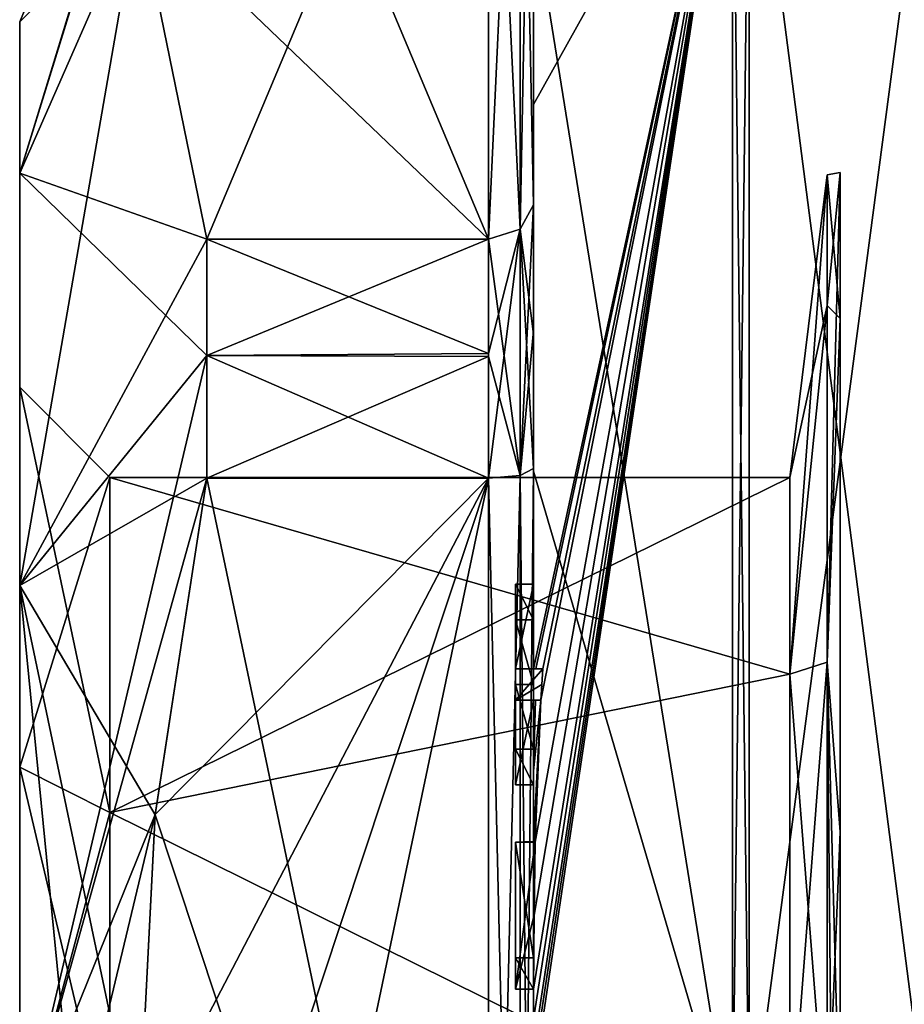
# Model space of a CAD drawing. Extents: x -23 to 470, y -2000 to 0.
# Tile 11 of 246: x -10 to 0, y -1970 to -1959. Entities that reach past the tile are written whole.
import ezdxf

# ---------------------------------------------------------------- set-up
doc = ezdxf.new("R2010")
doc.units = 0
doc.header["$LTSCALE"] = 68.916985
for name, color, linetype in [('1213', 7, 'CONTINUOUS'), ('1214', 7, 'CONTINUOUS'), ('1217', 7, 'CONTINUOUS'), ('1218', 7, 'CONTINUOUS'), ('1219', 7, 'CONTINUOUS'), ('1220', 7, 'CONTINUOUS'), ('1225', 7, 'CONTINUOUS'), ('1226', 7, 'CONTINUOUS'), ('1227', 7, 'CONTINUOUS'), ('1228', 7, 'CONTINUOUS'), ('1229', 7, 'CONTINUOUS'), ('1233', 7, 'CONTINUOUS'), ('1234', 7, 'CONTINUOUS'), ('1236', 7, 'CONTINUOUS'), ('1237', 7, 'CONTINUOUS'), ('1238', 7, 'CONTINUOUS'), ('1239', 7, 'CONTINUOUS'), ('1240', 7, 'CONTINUOUS'), ('1271', 7, 'CONTINUOUS'), ('1277', 7, 'CONTINUOUS'), ('1278', 7, 'CONTINUOUS'), ('1279', 7, 'CONTINUOUS'), ('1280', 7, 'CONTINUOUS'), ('1298', 7, 'CONTINUOUS'), ('1299', 7, 'CONTINUOUS'), ('1300', 7, 'CONTINUOUS'), ('1301', 7, 'CONTINUOUS'), ('1304', 7, 'CONTINUOUS'), ('1339', 7, 'CONTINUOUS'), ('1340', 7, 'CONTINUOUS'), ('1341', 7, 'CONTINUOUS'), ('1342', 7, 'CONTINUOUS'), ('1343', 7, 'CONTINUOUS'), ('1344', 7, 'CONTINUOUS'), ('1345', 7, 'CONTINUOUS'), ('1346', 7, 'CONTINUOUS'), ('1347', 7, 'CONTINUOUS'), ('1348', 7, 'CONTINUOUS'), ('1349', 7, 'CONTINUOUS'), ('1395', 7, 'CONTINUOUS'), ('1396', 7, 'CONTINUOUS'), ('1400', 7, 'CONTINUOUS'), ('1402', 7, 'CONTINUOUS')]:
    doc.layers.add(name, color=color, linetype=linetype)

msp = doc.modelspace()

# ---------------------------------------------------------------- linework, layer by layer
at = {"layer": '1213', "linetype": 'CONTINUOUS'}
for points in [[(-10.1, -1963.55), (-10.1, -1967.763, 7.311), (-10.1, -1959.5), (-10.1, -1963.55)], [(-10.1, -1961.175, -6.249), (-10.1, -1963.55), (-10.1, -1959.5), (-10.1, -1961.175, -6.249)], [(-10.1, -1959.5), (-10.1, -1967.763, 7.311), (-10.1, -1961.175, 6.249), (-10.1, -1959.5)], [(-10.1, -1967.764, -7.311), (-10.1, -1963.55), (-10.1, -1961.175, -6.249), (-10.1, -1967.764, -7.311)], [(-10.1, -1965.751, -10.825), (-10.1, -1967.764, -7.311), (-10.1, -1961.175, -6.249), (-10.1, -1965.751, -10.825)], [(-10.1, -1967.763, 7.311), (-10.1, -1971.999, 8.45), (-10.1, -1961.175, 6.249), (-10.1, -1967.763, 7.311)], [(-10.1, -1961.175, 6.249), (-10.1, -1971.999, 8.45), (-10.1, -1978.249, 10.825), (-10.1, -1961.175, 6.249)], [(-10.1, -1965.751, 10.825), (-10.1, -1961.175, 6.249), (-10.1, -1978.249, 10.825), (-10.1, -1965.751, 10.825)], [(-10.1, -1972.001, -8.45), (-10.1, -1967.764, -7.311), (-10.1, -1965.751, -10.825), (-10.1, -1972.001, -8.45)], [(-10.1, -1972.001, -8.45), (-10.1, -1965.751, -10.825), (-10.1, -1982.825, -6.249), (-10.1, -1972.001, -8.45)], [(-10.1, -1965.751, -10.825), (-10.1, -1972, -12.5), (-10.1, -1978.249, -10.825), (-10.1, -1965.751, -10.825)], [(-10.1, -1982.825, -6.249), (-10.1, -1965.751, -10.825), (-10.1, -1978.249, -10.825), (-10.1, -1982.825, -6.249)], [(-10.1, -1972, 12.5), (-10.1, -1965.751, 10.825), (-10.1, -1978.249, 10.825), (-10.1, -1972, 12.5)]]:
    msp.add_3dface(points, dxfattribs=at)
at = {"layer": '1214', "linetype": 'CONTINUOUS'}
for points in [[(-8.023, -1964.56, -15.95), (-4.9, -1979.44, -15.95), (-8.598, -1968.292, -15.95), (-8.023, -1964.56, -15.95)], [(-4.9, -1964.56, -15.95), (-4.9, -1979.44, -15.95), (-8.023, -1964.56, -15.95), (-4.9, -1964.56, -15.95)], [(-8.598, -1968.292, -15.95), (-4.9, -1979.44, -15.95), (-8.786, -1972, -15.95), (-8.598, -1968.292, -15.95)]]:
    msp.add_3dface(points, dxfattribs=at)
at = {"layer": '1217', "linetype": 'CONTINUOUS'}
for points in [[(-8.598, -1975.708, 15.95), (-4.9, -1964.56, 15.95), (-8.786, -1972, 15.95), (-8.598, -1975.708, 15.95)], [(-8.786, -1972, 15.95), (-4.9, -1964.56, 15.95), (-8.598, -1968.29, 15.95), (-8.786, -1972, 15.95)], [(-8.023, -1979.44, 15.95), (-4.9, -1964.56, 15.95), (-8.598, -1975.708, 15.95), (-8.023, -1979.44, 15.95)], [(-8.598, -1968.29, 15.95), (-4.9, -1964.56, 15.95), (-8.023, -1964.56, 15.95), (-8.598, -1968.29, 15.95)], [(-4.9, -1979.44, 15.95), (-4.9, -1964.56, 15.95), (-8.023, -1979.44, 15.95), (-4.9, -1979.44, 15.95)]]:
    msp.add_3dface(points, dxfattribs=at)
at = {"layer": '1218', "linetype": 'CONTINUOUS'}
for points in [[(-8.023, -1961.907, 14.418), (-4.9, -1954.467, 1.532), (-8.786, -1958.187, 7.975), (-8.023, -1961.907, 14.418)], [(-4.9, -1961.907, 14.418), (-4.9, -1954.467, 1.532), (-8.023, -1961.907, 14.418), (-4.9, -1961.907, 14.418)]]:
    msp.add_3dface(points, dxfattribs=at)
at = {"layer": '1219', "linetype": 'CONTINUOUS'}
for points in [[(-8.023, -1954.467, -1.532), (-4.9, -1961.907, -14.418), (-8.786, -1958.187, -7.975), (-8.023, -1954.467, -1.532)], [(-4.9, -1954.467, -1.532), (-4.9, -1961.907, -14.418), (-8.023, -1954.467, -1.532), (-4.9, -1954.467, -1.532)], [(-8.786, -1958.187, -7.975), (-4.9, -1961.907, -14.418), (-8.023, -1961.907, -14.418), (-8.786, -1958.187, -7.975)]]:
    msp.add_3dface(points, dxfattribs=at)
at = {"layer": '1220', "linetype": 'CONTINUOUS'}
for points in [[(-4.4, -1961.529, 14.764), (-4.4, -1957.915, 8.604), (-4.4, -1953.979, 1.686), (-4.4, -1961.529, 14.764)], [(-4.4, -1953.979, -1.686), (-4.4, -1958.278, -13.855), (-4.4, -1961.529, -14.764), (-4.4, -1953.979, -1.686)], [(-4.4, -1955.635, 10.603), (-4.4, -1958.211, 9.116), (-4.4, -1960.414, 15.685), (-4.4, -1955.635, 10.603)], [(-4.4, -1958.211, 9.116), (-4.4, -1957.915, 8.604), (-4.4, -1961.529, 14.764), (-4.4, -1958.211, 9.116)], [(-4.4, -1960.414, 15.685), (-4.4, -1958.211, 9.116), (-4.4, -1961.529, 14.764), (-4.4, -1960.414, 15.685)], [(-4.4, -1958.278, -13.855), (-4.4, -1964.48, -17.992), (-4.4, -1961.529, -14.764), (-4.4, -1958.278, -13.855)], [(-4.4, -1966.674, 18.759), (-4.4, -1960.414, 15.685), (-4.4, -1966.674, 18.216), (-4.4, -1966.674, 18.759)], [(-4.4, -1966.674, 18.216), (-4.4, -1960.414, 15.685), (-4.4, -1964.45, 16.45), (-4.4, -1966.674, 18.216)], [(-4.4, -1964.45, 16.45), (-4.4, -1960.414, 15.685), (-4.4, -1962.961, 15.681), (-4.4, -1964.45, 16.45)], [(-4.4, -1962.961, 15.681), (-4.4, -1960.414, 15.685), (-4.4, -1961.529, 14.764), (-4.4, -1962.961, 15.681)], [(-4.4, -1961.529, -14.764), (-4.4, -1964.48, -17.992), (-4.4, -1962.921, -15.658), (-4.4, -1961.529, -14.764)], [(-4.4, -1962.921, -15.658), (-4.4, -1964.48, -17.992), (-4.4, -1964.45, -16.45), (-4.4, -1962.921, -15.658)], [(-4.4, -1965.736, 16.5), (-4.4, -1966.674, 18.216), (-4.4, -1964.45, 16.45), (-4.4, -1965.736, 16.5)], [(-4.4, -1979.55, 16.45), (-4.4, -1965.736, 16.5), (-4.4, -1964.45, 16.45), (-4.4, -1979.55, 16.45)], [(-4.4, -1970.85, -16.5), (-4.4, -1973.051, -16.5), (-4.4, -1964.45, -16.45), (-4.4, -1970.85, -16.5)], [(-4.4, -1964.45, -16.45), (-4.4, -1973.051, -16.5), (-4.4, -1979.55, -16.45), (-4.4, -1964.45, -16.45)], [(-4.4, -1970.85, -16.783), (-4.4, -1970.85, -16.5), (-4.4, -1964.45, -16.45), (-4.4, -1970.85, -16.783)], [(-4.4, -1964.48, -17.992), (-4.4, -1970.85, -16.783), (-4.4, -1964.45, -16.45), (-4.4, -1964.48, -17.992)], [(-4.4, -1971.779, -19.499), (-4.4, -1970.85, -16.783), (-4.4, -1964.48, -17.992), (-4.4, -1971.779, -19.499)], [(-4.4, -1966.13, 16.5), (-4.4, -1965.736, 16.5), (-4.4, -1979.55, 16.45), (-4.4, -1966.13, 16.5)], [(-4.4, -1966.848, 17.85), (-4.4, -1966.13, 16.5), (-4.4, -1967.565, 16.5), (-4.4, -1966.848, 17.85)], [(-4.4, -1967.565, 16.5), (-4.4, -1966.13, 16.5), (-4.4, -1979.55, 16.45), (-4.4, -1967.565, 16.5)], [(-4.4, -1967.021, 18.216), (-4.4, -1967.958, 16.5), (-4.4, -1967.021, 18.854), (-4.4, -1967.021, 18.216)], [(-4.4, -1967.021, 18.854), (-4.4, -1967.958, 16.5), (-4.4, -1967.804, 19.043), (-4.4, -1967.021, 18.854)], [(-4.4, -1967.958, 16.5), (-4.4, -1967.565, 16.5), (-4.4, -1979.55, 16.45), (-4.4, -1967.958, 16.5)], [(-4.4, -1967.804, 19.043), (-4.4, -1967.958, 16.5), (-4.4, -1968.587, 19.196), (-4.4, -1967.804, 19.043)], [(-4.4, -1968.587, 19.196), (-4.4, -1967.958, 16.5), (-4.4, -1969.878, 16.5), (-4.4, -1968.587, 19.196)], [(-4.4, -1969.878, 16.5), (-4.4, -1967.958, 16.5), (-4.4, -1979.55, 16.45), (-4.4, -1969.878, 16.5)], [(-4.4, -1969.878, 19.196), (-4.4, -1968.587, 19.196), (-4.4, -1969.878, 16.5), (-4.4, -1969.878, 19.196)], [(-4.4, -1970.227, 16.5), (-4.4, -1969.878, 16.5), (-4.4, -1979.55, 16.45), (-4.4, -1970.227, 16.5)], [(-4.4, -1970.227, 19.419), (-4.4, -1970.227, 16.5), (-4.4, -1971.864, 16.5), (-4.4, -1970.227, 19.419)], [(-4.4, -1971.864, 16.5), (-4.4, -1970.227, 16.5), (-4.4, -1979.55, 16.45), (-4.4, -1971.864, 16.5)], [(-4.4, -1970.56, 19.447), (-4.4, -1970.227, 19.419), (-4.4, -1971.864, 16.5), (-4.4, -1970.56, 19.447)]]:
    msp.add_3dface(points, dxfattribs=at)
at = {"layer": '1225', "linetype": 'CONTINUOUS'}
for points in [[(-2.195, -1972, -21.983), (-4.4, -1958.278, -13.855), (-2.195, -1956.456, -15.544), (-2.195, -1972, -21.983)], [(-4.4, -1964.48, -17.992), (-4.4, -1958.278, -13.855), (-2.195, -1972, -21.983), (-4.4, -1964.48, -17.992)], [(-4.4, -1971.779, -19.499), (-4.4, -1964.48, -17.992), (-2.195, -1972, -21.983), (-4.4, -1971.779, -19.499)]]:
    msp.add_3dface(points, dxfattribs=at)
at = {"layer": '1226', "linetype": 'CONTINUOUS'}
for points in [[(-4.4, -1955.635, 10.603), (-4.4, -1960.414, 15.685), (-2.195, -1956.456, 15.544), (-4.4, -1955.635, 10.603)], [(-4.4, -1960.414, 15.685), (-4.4, -1966.674, 18.759), (-2.195, -1956.456, 15.544), (-4.4, -1960.414, 15.685)], [(-2.195, -1956.456, 15.544), (-4.4, -1966.674, 18.759), (-4.374, -1966.674, 19.134), (-2.195, -1956.456, 15.544)], [(-2.195, -1956.456, 15.544), (-4.4, -1970.56, 19.447), (-4.4, -1970.884, 19.5), (-2.195, -1956.456, 15.544)], [(-4.4, -1970.56, 19.447), (-2.195, -1956.456, 15.544), (-4.399, -1970.227, 19.5), (-4.4, -1970.56, 19.447)], [(-2.195, -1972, 21.983), (-2.195, -1956.456, 15.544), (-4.4, -1971.249, 19.5), (-2.195, -1972, 21.983)], [(-4.4, -1971.249, 19.5), (-2.195, -1956.456, 15.544), (-4.4, -1971.067, 19.5), (-4.4, -1971.249, 19.5)], [(-4.4, -1971.067, 19.5), (-2.195, -1956.456, 15.544), (-4.4, -1970.884, 19.5), (-4.4, -1971.067, 19.5)], [(-4.399, -1970.227, 19.5), (-2.195, -1956.456, 15.544), (-4.394, -1969.404, 19.5), (-4.399, -1970.227, 19.5)], [(-4.394, -1969.404, 19.5), (-2.195, -1956.456, 15.544), (-4.383, -1968.594, 19.5), (-4.394, -1969.404, 19.5)], [(-4.383, -1968.594, 19.5), (-2.195, -1956.456, 15.544), (-4.32, -1967.021, 19.5), (-4.383, -1968.594, 19.5)], [(-4.296, -1966.674, 19.5), (-2.195, -1956.456, 15.544), (-4.374, -1966.674, 19.134), (-4.296, -1966.674, 19.5)], [(-4.32, -1967.021, 19.5), (-2.195, -1956.456, 15.544), (-4.296, -1966.674, 19.5), (-4.32, -1967.021, 19.5)], [(-4.309, -1966.846, 19.5), (-4.32, -1967.021, 19.5), (-4.296, -1966.674, 19.5), (-4.309, -1966.846, 19.5)], [(-4.4, -1967.021, 18.854), (-4.4, -1967.804, 19.043), (-4.38, -1967.021, 19.18), (-4.4, -1967.021, 18.854)], [(-4.4, -1967.804, 19.043), (-4.4, -1968.587, 19.196), (-4.32, -1967.021, 19.5), (-4.4, -1967.804, 19.043)], [(-4.38, -1967.021, 19.18), (-4.4, -1967.804, 19.043), (-4.32, -1967.021, 19.5), (-4.38, -1967.021, 19.18)], [(-4.4, -1968.587, 19.196), (-4.396, -1968.594, 19.349), (-4.32, -1967.021, 19.5), (-4.4, -1968.587, 19.196)], [(-4.396, -1968.594, 19.349), (-4.383, -1968.594, 19.5), (-4.32, -1967.021, 19.5), (-4.396, -1968.594, 19.349)], [(-4.4, -1970.227, 19.419), (-4.4, -1970.56, 19.447), (-4.4, -1970.227, 19.46), (-4.4, -1970.227, 19.419)], [(-4.4, -1970.227, 19.46), (-4.4, -1970.56, 19.447), (-4.399, -1970.227, 19.5), (-4.4, -1970.227, 19.46)]]:
    msp.add_3dface(points, dxfattribs=at)
at = {"layer": '1227', "linetype": 'CONTINUOUS'}
for points in [[(-2.009, -1972, 21.97), (0, -1956.837, 15.164), (-2.009, -1956.465, 15.535), (-2.009, -1972, 21.97)], [(0, -1972, 21.444), (0, -1956.837, 15.164), (-2.009, -1972, 21.97), (0, -1972, 21.444)]]:
    msp.add_3dface(points, dxfattribs=at)
at = {"layer": '1228', "linetype": 'CONTINUOUS'}
for points in [[(0, -1956.837, -15.164), (0, -1972, -21.444), (-2.009, -1956.465, -15.535), (0, -1956.837, -15.164)], [(-2.009, -1956.465, -15.535), (0, -1972, -21.444), (-2.009, -1972, -21.97), (-2.009, -1956.465, -15.535)]]:
    msp.add_3dface(points, dxfattribs=at)
at = {"layer": '1229', "linetype": 'CONTINUOUS'}
for points in [[(-1.556, -1964.55), (-1.556, -1966.732, -5.268), (-1.144, -1961.195, 0), (-1.556, -1964.55)], [(-1.144, -1962.643, 5.402), (-1.556, -1964.55), (-1.144, -1961.195, 0), (-1.144, -1962.643, 5.402)], [(-1.144, -1961.195, 0), (-1.556, -1966.732, -5.268), (-1.144, -1962.643, -5.402), (-1.144, -1961.195, 0)], [(-1.556, -1966.732, 5.268), (-1.556, -1964.55), (-1.144, -1962.643, 5.402), (-1.556, -1966.732, 5.268)], [(-1.144, -1962.643, -5.402), (-1.556, -1966.732, -5.268), (-1.144, -1966.598, -9.357), (-1.144, -1962.643, -5.402)], [(-1.144, -1966.598, 9.357), (-1.556, -1966.732, 5.268), (-1.144, -1962.643, 5.402), (-1.144, -1966.598, 9.357)], [(-1.556, -1966.732, -5.268), (-1.556, -1972, -7.45), (-1.144, -1966.598, -9.357), (-1.556, -1966.732, -5.268)], [(-1.556, -1972, -7.45), (-1.144, -1972, -10.805), (-1.144, -1966.598, -9.357), (-1.556, -1972, -7.45)], [(-1.144, -1972, 10.805), (-1.556, -1966.732, 5.268), (-1.144, -1966.598, 9.357), (-1.144, -1972, 10.805)], [(-1.556, -1972, 7.45), (-1.556, -1966.732, 5.268), (-1.144, -1972, 10.805), (-1.556, -1972, 7.45)]]:
    msp.add_3dface(points, dxfattribs=at)
at = {"layer": '1233', "linetype": 'CONTINUOUS'}
for points in [[(-2.195, -1972, -21.983), (-2.195, -1956.456, -15.544), (-2.009, -1972, -21.97), (-2.195, -1972, -21.983)], [(-2.195, -1956.456, -15.544), (-2.009, -1956.465, -15.535), (-2.009, -1972, -21.97), (-2.195, -1956.456, -15.544)]]:
    msp.add_3dface(points, dxfattribs=at)
at = {"layer": '1234', "linetype": 'CONTINUOUS'}
for points in [[(-2.195, -1956.456, 15.544), (-2.195, -1972, 21.983), (-2.009, -1956.465, 15.535), (-2.195, -1956.456, 15.544)], [(-2.195, -1972, 21.983), (-2.009, -1972, 21.97), (-2.009, -1956.465, 15.535), (-2.195, -1972, 21.983)]]:
    msp.add_3dface(points, dxfattribs=at)
at = {"layer": '1236', "linetype": 'CONTINUOUS'}
for points in [[(-10.1, -1959.5), (-10.1, -1961.175, 6.249), (-8.023, -1954.4), (-10.1, -1959.5)], [(-8.023, -1954.467, -1.532), (-10.1, -1959.5), (-8.023, -1954.4), (-8.023, -1954.467, -1.532)], [(-10.1, -1961.175, 6.249), (-8.023, -1954.467, 1.532), (-8.023, -1954.4), (-10.1, -1961.175, 6.249)], [(-10.1, -1959.5), (-8.023, -1954.467, -1.532), (-8.786, -1958.187, -7.975), (-10.1, -1959.5)], [(-10.1, -1961.175, 6.249), (-8.786, -1958.187, 7.975), (-8.023, -1954.467, 1.532), (-10.1, -1961.175, 6.249)], [(-10.1, -1961.175, -6.249), (-10.1, -1959.5), (-8.786, -1958.187, -7.975), (-10.1, -1961.175, -6.249)], [(-10.1, -1961.175, -6.249), (-8.786, -1958.187, -7.975), (-8.023, -1961.907, -14.418), (-10.1, -1961.175, -6.249)], [(-10.1, -1961.175, 6.249), (-10.1, -1965.751, 10.825), (-8.786, -1958.187, 7.975), (-10.1, -1961.175, 6.249)], [(-10.1, -1965.751, 10.825), (-8.023, -1961.907, 14.418), (-8.786, -1958.187, 7.975), (-10.1, -1965.751, 10.825)], [(-10.1, -1965.751, -10.825), (-10.1, -1961.175, -6.249), (-8.023, -1963.2, -15.242), (-10.1, -1965.751, -10.825)], [(-10.1, -1961.175, -6.249), (-8.023, -1961.907, -14.418), (-8.023, -1963.2, -15.242), (-10.1, -1961.175, -6.249)], [(-8.023, -1961.907, 14.418), (-10.1, -1965.751, 10.825), (-8.023, -1963.2, 15.242), (-8.023, -1961.907, 14.418)], [(-8.023, -1964.56, -15.95), (-10.1, -1965.751, -10.825), (-8.023, -1963.2, -15.242), (-8.023, -1964.56, -15.95)], [(-10.1, -1965.751, 10.825), (-10.1, -1972, 12.5), (-8.023, -1963.2, 15.242), (-10.1, -1965.751, 10.825)], [(-10.1, -1972, 12.5), (-8.023, -1964.56, 15.95), (-8.023, -1963.2, 15.242), (-10.1, -1972, 12.5)], [(-10.1, -1965.751, -10.825), (-8.023, -1964.56, -15.95), (-8.598, -1968.292, -15.95), (-10.1, -1965.751, -10.825)], [(-10.1, -1972, 12.5), (-8.598, -1968.29, 15.95), (-8.023, -1964.56, 15.95), (-10.1, -1972, 12.5)], [(-10.1, -1972, -12.5), (-10.1, -1965.751, -10.825), (-9.483, -1972, -14.24), (-10.1, -1972, -12.5)], [(-10.1, -1965.751, -10.825), (-8.598, -1968.292, -15.95), (-8.786, -1972, -15.95), (-10.1, -1965.751, -10.825)], [(-10.1, -1965.751, -10.825), (-8.786, -1972, -15.95), (-9.483, -1972, -14.24), (-10.1, -1965.751, -10.825)], [(-8.598, -1968.29, 15.95), (-10.1, -1972, 12.5), (-9.483, -1972, 14.24), (-8.598, -1968.29, 15.95)], [(-8.786, -1972, 15.95), (-8.598, -1968.29, 15.95), (-9.483, -1972, 14.24), (-8.786, -1972, 15.95)]]:
    msp.add_3dface(points, dxfattribs=at)
at = {"layer": '1237', "linetype": 'CONTINUOUS'}
for points in [[(-9.1, -1964.55), (-9.1, -1968.266, -6.447), (-1.556, -1964.55), (-9.1, -1964.55)], [(-1.556, -1964.55), (-9.1, -1968.266, -6.447), (-1.556, -1966.732, -5.268), (-1.556, -1964.55)], [(-9.1, -1968.266, -6.447), (-1.556, -1972, -7.45), (-1.556, -1966.732, -5.268), (-9.1, -1968.266, -6.447)], [(-9.1, -1972.001, -7.45), (-1.556, -1972, -7.45), (-9.1, -1968.266, -6.447), (-9.1, -1972.001, -7.45)]]:
    msp.add_3dface(points, dxfattribs=at)
at = {"layer": '1238', "linetype": 'CONTINUOUS'}
for points in [[(-9.1, -1964.55), (-1.556, -1964.55), (-1.556, -1966.732, 5.268), (-9.1, -1964.55)], [(-9.1, -1968.265, 6.446), (-9.1, -1964.55), (-1.556, -1966.732, 5.268), (-9.1, -1968.265, 6.446)], [(-1.556, -1972, 7.45), (-9.1, -1968.265, 6.446), (-1.556, -1966.732, 5.268), (-1.556, -1972, 7.45)], [(-9.1, -1971.999, 7.45), (-9.1, -1968.265, 6.446), (-1.556, -1972, 7.45), (-9.1, -1971.999, 7.45)]]:
    msp.add_3dface(points, dxfattribs=at)
at = {"layer": '1239', "linetype": 'CONTINUOUS'}
for points in [[(-10.1, -1963.55), (-10.1, -1967.764, -7.311), (-9.1, -1964.55), (-10.1, -1963.55)], [(-10.1, -1967.764, -7.311), (-9.1, -1968.266, -6.447), (-9.1, -1964.55), (-10.1, -1967.764, -7.311)], [(-10.1, -1967.764, -7.311), (-10.1, -1972.001, -8.45), (-9.1, -1968.266, -6.447), (-10.1, -1967.764, -7.311)], [(-10.1, -1972.001, -8.45), (-9.1, -1972.001, -7.45), (-9.1, -1968.266, -6.447), (-10.1, -1972.001, -8.45)]]:
    msp.add_3dface(points, dxfattribs=at)
at = {"layer": '1240', "linetype": 'CONTINUOUS'}
for points in [[(-10.1, -1967.763, 7.311), (-10.1, -1963.55), (-9.1, -1968.265, 6.446), (-10.1, -1967.763, 7.311)], [(-10.1, -1963.55), (-9.1, -1964.55), (-9.1, -1968.265, 6.446), (-10.1, -1963.55)], [(-10.1, -1971.999, 8.45), (-10.1, -1967.763, 7.311), (-9.1, -1971.999, 7.45), (-10.1, -1971.999, 8.45)], [(-10.1, -1967.763, 7.311), (-9.1, -1968.265, 6.446), (-9.1, -1971.999, 7.45), (-10.1, -1967.763, 7.311)]]:
    msp.add_3dface(points, dxfattribs=at)
at = {"layer": '1271', "linetype": 'CONTINUOUS'}
for points in [[(-4.6, -1965.736, 16.5), (-4.6, -1966.13, 16.5), (-4.6, -1966.674, 18.216), (-4.6, -1965.736, 16.5)], [(-4.6, -1966.674, 18.216), (-4.6, -1966.13, 16.5), (-4.6, -1966.848, 17.85), (-4.6, -1966.674, 18.216)], [(-4.6, -1966.674, 19.5), (-4.6, -1966.674, 18.216), (-4.6, -1966.848, 17.85), (-4.6, -1966.674, 19.5)], [(-4.6, -1967.021, 19.5), (-4.6, -1966.674, 19.5), (-4.6, -1967.021, 18.216), (-4.6, -1967.021, 19.5)], [(-4.6, -1967.021, 18.216), (-4.6, -1966.674, 19.5), (-4.6, -1966.848, 17.85), (-4.6, -1967.021, 18.216)], [(-4.6, -1967.565, 16.5), (-4.6, -1967.021, 18.216), (-4.6, -1966.848, 17.85), (-4.6, -1967.565, 16.5)], [(-4.6, -1967.958, 16.5), (-4.6, -1967.021, 18.216), (-4.6, -1967.565, 16.5), (-4.6, -1967.958, 16.5)], [(-4.6, -1968.594, 19.5), (-4.6, -1968.594, 19.196), (-4.6, -1969.878, 19.196), (-4.6, -1968.594, 19.5)], [(-4.6, -1970.227, 19.5), (-4.6, -1968.594, 19.5), (-4.6, -1969.878, 19.196), (-4.6, -1970.227, 19.5)], [(-4.6, -1970.227, 16.5), (-4.6, -1970.227, 19.5), (-4.6, -1969.878, 19.196), (-4.6, -1970.227, 16.5)], [(-4.6, -1969.878, 16.5), (-4.6, -1970.227, 16.5), (-4.6, -1969.878, 19.196), (-4.6, -1969.878, 16.5)]]:
    msp.add_3dface(points, dxfattribs=at)
at = {"layer": '1277', "linetype": 'CONTINUOUS'}
for points in [[(-4.4, -1968.587, 19.196), (-4.4, -1969.878, 19.196), (-4.6, -1968.594, 19.196), (-4.4, -1968.587, 19.196)], [(-4.6, -1968.594, 19.196), (-4.4, -1969.878, 19.196), (-4.6, -1969.878, 19.196), (-4.6, -1968.594, 19.196)]]:
    msp.add_3dface(points, dxfattribs=at)
at = {"layer": '1278', "linetype": 'CONTINUOUS'}
for points in [[(-4.396, -1968.594, 19.349), (-4.4, -1968.587, 19.196), (-4.6, -1968.594, 19.5), (-4.396, -1968.594, 19.349)], [(-4.4, -1968.587, 19.196), (-4.6, -1968.594, 19.196), (-4.6, -1968.594, 19.5), (-4.4, -1968.587, 19.196)], [(-4.383, -1968.594, 19.5), (-4.396, -1968.594, 19.349), (-4.6, -1968.594, 19.5), (-4.383, -1968.594, 19.5)]]:
    msp.add_3dface(points, dxfattribs=at)
at = {"layer": '1279', "linetype": 'CONTINUOUS'}
for points in [[(-4.4, -1966.13, 16.5), (-4.4, -1966.848, 17.85), (-4.6, -1966.13, 16.5), (-4.4, -1966.13, 16.5)], [(-4.6, -1966.13, 16.5), (-4.4, -1966.848, 17.85), (-4.6, -1966.848, 17.85), (-4.6, -1966.13, 16.5)]]:
    msp.add_3dface(points, dxfattribs=at)
at = {"layer": '1280', "linetype": 'CONTINUOUS'}
for points in [[(-4.4, -1965.736, 16.5), (-4.4, -1966.13, 16.5), (-4.6, -1965.736, 16.5), (-4.4, -1965.736, 16.5)], [(-4.4, -1966.13, 16.5), (-4.6, -1966.13, 16.5), (-4.6, -1965.736, 16.5), (-4.4, -1966.13, 16.5)]]:
    msp.add_3dface(points, dxfattribs=at)
at = {"layer": '1298', "linetype": 'CONTINUOUS'}
for points in [[(-4.4, -1979.55, 16.45), (-4.4, -1964.45, 16.45), (-4.549, -1964.528, 16.094), (-4.4, -1979.55, 16.45)], [(-4.549, -1964.528, 16.094), (-4.9, -1964.56, 15.95), (-4.549, -1979.472, 16.094), (-4.549, -1964.528, 16.094)], [(-4.9, -1964.56, 15.95), (-4.9, -1979.44, 15.95), (-4.549, -1979.472, 16.094), (-4.9, -1964.56, 15.95)], [(-4.4, -1979.55, 16.45), (-4.549, -1964.528, 16.094), (-4.549, -1979.472, 16.094), (-4.4, -1979.55, 16.45)]]:
    msp.add_3dface(points, dxfattribs=at)
at = {"layer": '1299', "linetype": 'CONTINUOUS'}
for points in [[(-4.4, -1961.529, 14.764), (-4.4, -1953.979, 1.686), (-4.549, -1954.326, 1.576), (-4.4, -1961.529, 14.764)], [(-4.549, -1954.326, 1.576), (-4.9, -1954.467, 1.532), (-4.549, -1961.798, 14.518), (-4.549, -1954.326, 1.576)], [(-4.4, -1961.529, 14.764), (-4.549, -1954.326, 1.576), (-4.549, -1961.798, 14.518), (-4.4, -1961.529, 14.764)], [(-4.9, -1954.467, 1.532), (-4.9, -1961.907, 14.418), (-4.549, -1961.798, 14.518), (-4.9, -1954.467, 1.532)]]:
    msp.add_3dface(points, dxfattribs=at)
at = {"layer": '1300', "linetype": 'CONTINUOUS'}
for points in [[(-4.4, -1953.979, -1.686), (-4.4, -1961.529, -14.764), (-4.549, -1961.798, -14.518), (-4.4, -1953.979, -1.686)], [(-4.4, -1953.979, -1.686), (-4.549, -1961.798, -14.518), (-4.549, -1954.326, -1.576), (-4.4, -1953.979, -1.686)], [(-4.9, -1961.907, -14.418), (-4.9, -1954.467, -1.532), (-4.549, -1954.326, -1.576), (-4.9, -1961.907, -14.418)], [(-4.549, -1961.798, -14.518), (-4.9, -1961.907, -14.418), (-4.549, -1954.326, -1.576), (-4.549, -1961.798, -14.518)]]:
    msp.add_3dface(points, dxfattribs=at)
at = {"layer": '1301', "linetype": 'CONTINUOUS'}
for points in [[(-4.4, -1964.45, -16.45), (-4.4, -1979.55, -16.45), (-4.549, -1979.472, -16.094), (-4.4, -1964.45, -16.45)], [(-4.4, -1964.45, -16.45), (-4.549, -1979.472, -16.094), (-4.549, -1964.528, -16.094), (-4.4, -1964.45, -16.45)], [(-4.9, -1979.44, -15.95), (-4.9, -1964.56, -15.95), (-4.549, -1964.528, -16.094), (-4.9, -1979.44, -15.95)], [(-4.549, -1979.472, -16.094), (-4.9, -1979.44, -15.95), (-4.549, -1964.528, -16.094), (-4.549, -1979.472, -16.094)]]:
    msp.add_3dface(points, dxfattribs=at)
at = {"layer": '1304', "linetype": 'CONTINUOUS'}
for points in [[(-1.144, -1961.195, 0), (-1.144, -1962.643, -5.402), (-1, -1961.17, -3.519), (-1.144, -1961.195, 0)], [(-1, -1962.787, 6.693), (-1.144, -1961.195, 0), (-1, -1961.17, -3.519), (-1, -1962.787, 6.693)], [(-1.144, -1962.643, -5.402), (-1.144, -1966.598, -9.357), (-1, -1961.17, -3.519), (-1.144, -1962.643, -5.402)], [(-1, -1961.17, -3.519), (-1.144, -1966.598, -9.357), (-1, -1968.481, -10.83), (-1, -1961.17, -3.519)], [(-1.144, -1962.643, 5.402), (-1.144, -1961.195, 0), (-1, -1962.787, 6.693), (-1.144, -1962.643, 5.402)], [(-1.144, -1966.598, 9.357), (-1.144, -1962.643, 5.402), (-1, -1962.787, 6.693), (-1.144, -1966.598, 9.357)], [(-1, -1972, 11.388), (-1.144, -1966.598, 9.357), (-1, -1962.787, 6.693), (-1, -1972, 11.388)], [(-1.144, -1966.598, -9.357), (-1.144, -1972, -10.805), (-1, -1968.481, -10.83), (-1.144, -1966.598, -9.357)], [(-1.144, -1972, 10.805), (-1.144, -1966.598, 9.357), (-1.09, -1972, 11.101), (-1.144, -1972, 10.805)], [(-1.144, -1966.598, 9.357), (-1, -1972, 11.388), (-1.09, -1972, 11.101), (-1.144, -1966.598, 9.357)], [(-1, -1968.481, -10.83), (-1.144, -1972, -10.805), (-1, -1978.693, -9.213), (-1, -1968.481, -10.83)]]:
    msp.add_3dface(points, dxfattribs=at)
at = {"layer": '1339', "linetype": 'CONTINUOUS'}
for points in [[(-4.4, -1969.878, 19.196), (-4.4, -1969.878, 16.5), (-4.6, -1969.878, 19.196), (-4.4, -1969.878, 19.196)], [(-4.4, -1969.878, 16.5), (-4.6, -1969.878, 16.5), (-4.6, -1969.878, 19.196), (-4.4, -1969.878, 16.5)]]:
    msp.add_3dface(points, dxfattribs=at)
at = {"layer": '1340', "linetype": 'CONTINUOUS'}
for points in [[(-4.4, -1969.878, 16.5), (-4.4, -1970.227, 16.5), (-4.6, -1969.878, 16.5), (-4.4, -1969.878, 16.5)], [(-4.4, -1970.227, 16.5), (-4.6, -1970.227, 16.5), (-4.6, -1969.878, 16.5), (-4.4, -1970.227, 16.5)]]:
    msp.add_3dface(points, dxfattribs=at)
at = {"layer": '1341', "linetype": 'CONTINUOUS'}
for points in [[(-4.4, -1970.227, 16.5), (-4.4, -1970.227, 19.419), (-4.6, -1970.227, 16.5), (-4.4, -1970.227, 16.5)], [(-4.4, -1970.227, 19.419), (-4.4, -1970.227, 19.46), (-4.6, -1970.227, 16.5), (-4.4, -1970.227, 19.419)], [(-4.4, -1970.227, 19.46), (-4.399, -1970.227, 19.5), (-4.6, -1970.227, 16.5), (-4.4, -1970.227, 19.46)], [(-4.399, -1970.227, 19.5), (-4.6, -1970.227, 19.5), (-4.6, -1970.227, 16.5), (-4.399, -1970.227, 19.5)]]:
    msp.add_3dface(points, dxfattribs=at)
at = {"layer": '1342', "linetype": 'CONTINUOUS'}
for points in [[(-4.394, -1969.404, 19.5), (-4.383, -1968.594, 19.5), (-4.6, -1970.227, 19.5), (-4.394, -1969.404, 19.5)], [(-4.383, -1968.594, 19.5), (-4.6, -1968.594, 19.5), (-4.6, -1970.227, 19.5), (-4.383, -1968.594, 19.5)], [(-4.399, -1970.227, 19.5), (-4.394, -1969.404, 19.5), (-4.6, -1970.227, 19.5), (-4.399, -1970.227, 19.5)]]:
    msp.add_3dface(points, dxfattribs=at)
at = {"layer": '1343', "linetype": 'CONTINUOUS'}
for points in [[(-4.4, -1966.848, 17.85), (-4.4, -1967.565, 16.5), (-4.6, -1966.848, 17.85), (-4.4, -1966.848, 17.85)], [(-4.4, -1967.565, 16.5), (-4.6, -1967.565, 16.5), (-4.6, -1966.848, 17.85), (-4.4, -1967.565, 16.5)]]:
    msp.add_3dface(points, dxfattribs=at)
at = {"layer": '1344', "linetype": 'CONTINUOUS'}
for points in [[(-4.4, -1967.565, 16.5), (-4.4, -1967.958, 16.5), (-4.6, -1967.565, 16.5), (-4.4, -1967.565, 16.5)], [(-4.4, -1967.958, 16.5), (-4.6, -1967.958, 16.5), (-4.6, -1967.565, 16.5), (-4.4, -1967.958, 16.5)]]:
    msp.add_3dface(points, dxfattribs=at)
at = {"layer": '1345', "linetype": 'CONTINUOUS'}
for points in [[(-4.4, -1967.958, 16.5), (-4.4, -1967.021, 18.216), (-4.6, -1967.958, 16.5), (-4.4, -1967.958, 16.5)], [(-4.4, -1967.021, 18.216), (-4.6, -1967.021, 18.216), (-4.6, -1967.958, 16.5), (-4.4, -1967.021, 18.216)]]:
    msp.add_3dface(points, dxfattribs=at)
at = {"layer": '1346', "linetype": 'CONTINUOUS'}
for points in [[(-4.4, -1967.021, 18.216), (-4.4, -1967.021, 18.854), (-4.6, -1967.021, 18.216), (-4.4, -1967.021, 18.216)], [(-4.4, -1967.021, 18.854), (-4.38, -1967.021, 19.18), (-4.6, -1967.021, 18.216), (-4.4, -1967.021, 18.854)], [(-4.38, -1967.021, 19.18), (-4.32, -1967.021, 19.5), (-4.6, -1967.021, 18.216), (-4.38, -1967.021, 19.18)], [(-4.32, -1967.021, 19.5), (-4.6, -1967.021, 19.5), (-4.6, -1967.021, 18.216), (-4.32, -1967.021, 19.5)]]:
    msp.add_3dface(points, dxfattribs=at)
at = {"layer": '1347', "linetype": 'CONTINUOUS'}
for points in [[(-4.309, -1966.846, 19.5), (-4.296, -1966.674, 19.5), (-4.6, -1967.021, 19.5), (-4.309, -1966.846, 19.5)], [(-4.296, -1966.674, 19.5), (-4.6, -1966.674, 19.5), (-4.6, -1967.021, 19.5), (-4.296, -1966.674, 19.5)], [(-4.32, -1967.021, 19.5), (-4.309, -1966.846, 19.5), (-4.6, -1967.021, 19.5), (-4.32, -1967.021, 19.5)]]:
    msp.add_3dface(points, dxfattribs=at)
at = {"layer": '1348', "linetype": 'CONTINUOUS'}
for points in [[(-4.4, -1966.674, 18.759), (-4.4, -1966.674, 18.216), (-4.6, -1966.674, 19.5), (-4.4, -1966.674, 18.759)], [(-4.374, -1966.674, 19.134), (-4.4, -1966.674, 18.759), (-4.6, -1966.674, 19.5), (-4.374, -1966.674, 19.134)], [(-4.4, -1966.674, 18.216), (-4.6, -1966.674, 18.216), (-4.6, -1966.674, 19.5), (-4.4, -1966.674, 18.216)], [(-4.296, -1966.674, 19.5), (-4.374, -1966.674, 19.134), (-4.6, -1966.674, 19.5), (-4.296, -1966.674, 19.5)]]:
    msp.add_3dface(points, dxfattribs=at)
at = {"layer": '1349', "linetype": 'CONTINUOUS'}
for points in [[(-4.4, -1966.674, 18.216), (-4.4, -1965.736, 16.5), (-4.6, -1966.674, 18.216), (-4.4, -1966.674, 18.216)], [(-4.4, -1965.736, 16.5), (-4.6, -1965.736, 16.5), (-4.6, -1966.674, 18.216), (-4.4, -1965.736, 16.5)]]:
    msp.add_3dface(points, dxfattribs=at)
at = {"layer": '1395', "linetype": 'CONTINUOUS'}
for points in [[(-4.9, -1961.907, 14.418), (-8.023, -1961.907, 14.418), (-8.023, -1963.2, 15.242), (-4.9, -1961.907, 14.418)], [(-4.9, -1961.907, 14.418), (-8.023, -1963.2, 15.242), (-4.9, -1963.209, 15.248), (-4.9, -1961.907, 14.418)], [(-8.023, -1961.907, -14.418), (-4.9, -1961.907, -14.418), (-4.9, -1963.177, -15.229), (-8.023, -1961.907, -14.418)], [(-8.023, -1963.2, -15.242), (-8.023, -1961.907, -14.418), (-4.9, -1963.177, -15.229), (-8.023, -1963.2, -15.242)], [(-4.9, -1964.56, -15.95), (-8.023, -1963.2, -15.242), (-4.9, -1963.177, -15.229), (-4.9, -1964.56, -15.95)], [(-4.9, -1964.56, -15.95), (-8.023, -1964.56, -15.95), (-8.023, -1963.2, -15.242), (-4.9, -1964.56, -15.95)], [(-8.023, -1963.2, 15.242), (-8.023, -1964.56, 15.95), (-4.9, -1963.209, 15.248), (-8.023, -1963.2, 15.242)], [(-8.023, -1964.56, 15.95), (-4.9, -1964.56, 15.95), (-4.9, -1963.209, 15.248), (-8.023, -1964.56, 15.95)]]:
    msp.add_3dface(points, dxfattribs=at)
at = {"layer": '1396', "linetype": 'CONTINUOUS'}
for points in [[(-4.4, -1961.529, -14.764), (-4.4, -1962.921, -15.658), (-4.549, -1964.528, -16.094), (-4.4, -1961.529, -14.764)], [(-4.549, -1961.798, -14.518), (-4.4, -1961.529, -14.764), (-4.549, -1964.528, -16.094), (-4.549, -1961.798, -14.518)], [(-4.9, -1964.56, -15.95), (-4.9, -1963.177, -15.229), (-4.549, -1961.798, -14.518), (-4.9, -1964.56, -15.95)], [(-4.9, -1964.56, -15.95), (-4.549, -1961.798, -14.518), (-4.549, -1964.528, -16.094), (-4.9, -1964.56, -15.95)], [(-4.9, -1963.177, -15.229), (-4.9, -1961.907, -14.418), (-4.549, -1961.798, -14.518), (-4.9, -1963.177, -15.229)], [(-4.4, -1962.921, -15.658), (-4.4, -1964.45, -16.45), (-4.549, -1964.528, -16.094), (-4.4, -1962.921, -15.658)]]:
    msp.add_3dface(points, dxfattribs=at)
at = {"layer": '1400', "linetype": 'CONTINUOUS'}
for points in [[(-4.4, -1962.961, 15.681), (-4.4, -1961.529, 14.764), (-4.549, -1961.798, 14.518), (-4.4, -1962.961, 15.681)], [(-4.549, -1961.798, 14.518), (-4.9, -1961.907, 14.418), (-4.549, -1964.528, 16.094), (-4.549, -1961.798, 14.518)], [(-4.4, -1964.45, 16.45), (-4.4, -1962.961, 15.681), (-4.549, -1961.798, 14.518), (-4.4, -1964.45, 16.45)], [(-4.4, -1964.45, 16.45), (-4.549, -1961.798, 14.518), (-4.549, -1964.528, 16.094), (-4.4, -1964.45, 16.45)], [(-4.9, -1961.907, 14.418), (-4.9, -1963.209, 15.248), (-4.549, -1964.528, 16.094), (-4.9, -1961.907, 14.418)], [(-4.9, -1963.209, 15.248), (-4.9, -1964.56, 15.95), (-4.549, -1964.528, 16.094), (-4.9, -1963.209, 15.248)]]:
    msp.add_3dface(points, dxfattribs=at)
at = {"layer": '1402', "linetype": 'CONTINUOUS'}
for points in [[(-1, -1983.388, 0), (-1, -1962.787, 6.693), (-1, -1961.17, -3.519), (-1, -1983.388, 0)], [(-1, -1983.388, 0), (-1, -1961.17, -3.519), (-1, -1978.693, -9.213), (-1, -1983.388, 0)], [(-1, -1961.17, -3.519), (-1, -1968.481, -10.83), (-1, -1978.693, -9.213), (-1, -1961.17, -3.519)], [(-1, -1983.388, 0), (-1, -1980.052, 8.052), (-1, -1962.787, 6.693), (-1, -1983.388, 0)], [(-1, -1980.052, 8.052), (-1, -1972, 11.388), (-1, -1962.787, 6.693), (-1, -1980.052, 8.052)]]:
    msp.add_3dface(points, dxfattribs=at)

doc.saveas('drawing.dxf')
